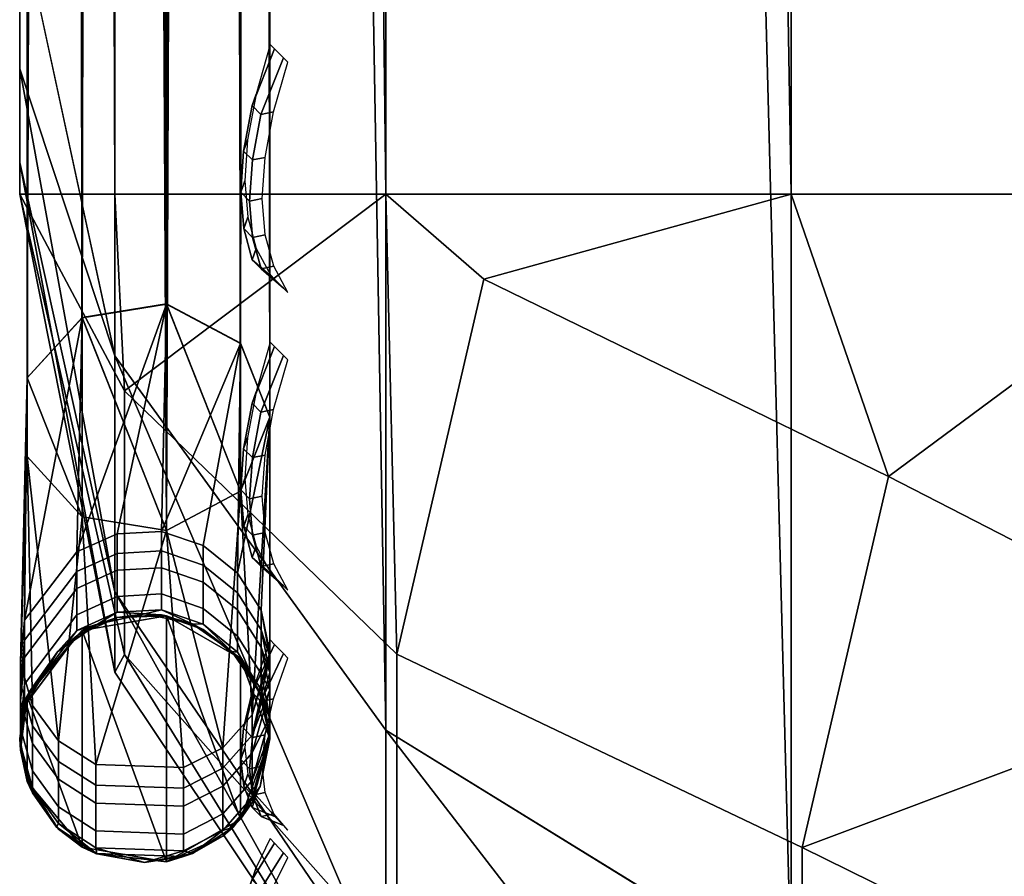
# Model space of a CAD drawing. Header units: inches. Extents: x 0 to 23, y -70 to 0.
# Tile 42 of 107: x 0 to 0.394, y -9.773 to -9.43. Entities that reach past the tile are written whole.
import ezdxf

# ---------------------------------------------------------------- set-up
doc = ezdxf.new("R2010")
doc.units = ezdxf.units.IN
doc.header["$MEASUREMENT"] = 0
for name, color, linetype in [('A-FURN-3-ST-BK', 151, 'Continuous'), ('A-FURN-3-ST-SEAM', 250, 'Continuous'), ('A-FURN-3-STITCH', 15, 'Continuous')]:
    doc.layers.add(name, color=color, linetype=linetype)

msp = doc.modelspace()

# ---------------------------------------------------------------- meshes
at = {"layer": 'A-FURN-3-ST-BK'}
mesh = msp.add_polyface(dxfattribs=at)
corners = [(0.14645, -0.50001, 5.09901), (0.30866, -9.50001, 4.99062), (0.14645, -9.50001, 5.09901), (0.03806, -0.50001, 5.26122), (0.03806, -9.50001, 5.26122), (0, -0.50001, 5.45256), (0, -9.50001, 5.45256), (0.30866, -9.92463, 17.66002), (0.14645, -9.71451, 17.98355), (0.14645, -9.8183, 17.63898), (0.30866, -9.96195, 17.27917), (0.14645, -9.85356, 17.27917), (0.03806, -9.65918, 17.60749), (0.03806, -9.69135, 17.27917), (0, -9.48742, 17.47308), (0, -9.50001, 17.27917), (0.03806, -9.56476, 17.9212), (0, -9.38799, 17.84794), (0, -9.44987, 17.66374), (0.30866, -3.74071, 32.32855), (0.14645, -3.54225, 32.45915), (0.14645, -3.64094, 32.28618), (0.03806, -3.4117, 32.36288), (0.03806, -3.49163, 32.22278), (0, -3.31551, 32.14799), (0, -3.20675, 32.3082), (0.14645, -3.24009, 32.71445), (0.14645, -3.40617, 32.60455), (0.30866, -3.47612, 32.68734), (0.30866, -3.28896, 32.8112), (0.03806, -3.30148, 32.48064), (0.30866, -9.81443, 18.02556), (0.03806, -9.69135, 5.45256), (0.14645, -9.85356, 5.45256), (0.04188, -9.57876, 5.26836), (0.04188, -9.6842, 5.3738), (0.1509, -9.80698, 5.26844), (0.18572, -9.88739, 5.41848), (0.18572, -9.53408, 5.06518), (0.1509, -9.68412, 5.14558), (0.30866, -9.96195, 5.45256)]
mesh.append_faces([[corners[k] for k in face] for face in [(0, 1, 2), (0, 2, 3), (3, 2, 4), (3, 4, 5), (5, 4, 6), (7, 8, 9), (10, 9, 11), (11, 9, 12), (11, 12, 13), (13, 12, 14), (13, 14, 15), (8, 16, 9), (9, 16, 12), (17, 18, 16), (16, 18, 12), (18, 14, 12), (19, 20, 21), (21, 20, 22), (21, 22, 23), (23, 22, 24), (24, 22, 25), (26, 27, 28, 29), (22, 20, 27, 30), (24, 17, 23), (23, 17, 16), (23, 16, 8), (23, 8, 21), (21, 8, 31), (15, 6, 13), (13, 6, 32), (13, 32, 11), (11, 32, 33), (11, 33, 10), (4, 34, 6), (6, 34, 35), (6, 35, 32), (32, 35, 33), (33, 35, 36), (33, 36, 37), (1, 38, 2), (2, 38, 39), (2, 39, 34), (34, 39, 36, 35), (4, 2, 34), (37, 40, 33), (24, 5, 17), (17, 5, 6), (17, 6, 15), (14, 18, 15), (15, 18, 17)]])
mesh = msp.add_polyface(dxfattribs=at)
corners = [(0.5, -0.50001, 4.95256), (22.5, -9.50001, 4.95256), (0.5, -9.50001, 4.95256), (0.30866, -0.50001, 4.99062), (0.30866, -9.50001, 4.99062), (0.14645, -0.50001, 5.09901), (0.5, -9.84928, 18.04087), (0.30866, -9.81443, 18.02556), (0.5, -9.93254, 17.79425), (0.30866, -9.92463, 17.66002), (0.5, -9.98307, 17.53891), (0.30866, -9.96195, 17.27917), (0.5, -10.00001, 17.27917), (0.14645, -9.71451, 17.98355), (0.14645, -9.8183, 17.63898), (0.5, -3.30612, 32.84517), (0.30866, -3.28896, 32.8112), (0.5, -3.50068, 32.71641), (0.30866, -3.47612, 32.68734), (0.5, -3.66011, 32.54607), (0.30866, -3.62948, 32.52348), (0.5, -3.77574, 32.34342), (0.30866, -3.74071, 32.32855), (0.14645, -3.54225, 32.45915), (0.14645, -3.40617, 32.60455), (0.14645, -3.64094, 32.28618), (0.14645, -9.85356, 5.45256), (0.30866, -9.96195, 5.45256), (0.5, -10.00001, 5.45256), (0.18572, -9.88739, 5.41848), (0.1509, -9.80698, 5.26844), (0.31307, -9.88303, 5.19111), (0.34752, -9.96259, 5.33958), (0.5, -9.96195, 5.26122), (0.5, -9.85356, 5.09901), (0.31307, -9.76145, 5.06954), (0.5, -9.69135, 4.99062), (0.34752, -9.61298, 4.98997), (0.18572, -9.53408, 5.06518), (0.1509, -9.68412, 5.14558), (22.5, -3.77574, 32.34342), (22.5, -3.66011, 32.54607), (22.5, -3.50068, 32.71641), (22.5, -9.69135, 4.99062), (22.5, -9.85356, 5.09901), (22.5, -9.96195, 5.26122), (22.5, -10.00001, 17.27917), (22.5, -9.93254, 17.79425)]
mesh.append_faces([[corners[k] for k in face] for face in [(0, 1, 2), (0, 2, 3), (3, 2, 4), (3, 4, 5), (6, 7, 8), (8, 7, 9), (8, 9, 10), (10, 9, 11), (10, 11, 12), (7, 13, 9), (9, 14, 11), (15, 16, 17), (17, 16, 18), (17, 18, 19), (19, 18, 20), (19, 20, 21), (21, 20, 22), (22, 20, 23), (23, 20, 18, 24), (25, 7, 22), (22, 7, 6), (22, 6, 21), (11, 26, 27), (11, 27, 12), (12, 27, 28), (29, 30, 31, 32), (32, 31, 33), (33, 31, 34), (34, 31, 35), (34, 35, 36), (36, 35, 37), (36, 37, 2), (2, 37, 4), (4, 37, 38), (33, 28, 32), (32, 28, 27), (32, 27, 29), (31, 30, 39, 35), (35, 39, 38, 37), (21, 40, 19), (19, 41, 17), (17, 42, 15), (6, 40, 21), (2, 1, 36), (36, 43, 34), (34, 44, 33), (33, 45, 28), (28, 46, 12), (12, 46, 10), (47, 6, 8), (47, 8, 10)]])
at = {"layer": 'A-FURN-3-ST-SEAM'}
mesh = msp.add_polyface(dxfattribs=at)
corners = [(0.0655, -3.44638, 32.43815), (0.03043, -3.44537, 32.43732), (0.03043, -3.55833, 32.2511), (0.0655, -3.55953, 32.25161), (0.05868, -9.63463, 17.9507), (0.025, -9.62917, 17.94838), (0.01552, -3.54942, 32.24732), (0.00302, -9.60505, 17.93814), (0.00512, -3.53609, 32.24166), (0.00026, -3.52028, 32.23495), (0.00186, -3.50398, 32.22802), (0.00302, -9.57357, 17.92477), (0.02284, -3.47821, 32.21708), (0.025, -9.54945, 17.91453), (0.039, -3.47147, 32.21422), (0.05868, -9.54399, 17.91221), (0.05668, -3.47052, 32.21382), (0.0734, -3.47586, 32.21608), (0.08718, -3.48622, 32.22048), (0.0883, -9.55973, 17.91889), (0.09655, -3.50014, 32.22639), (0.1, -9.58931, 17.93146), (0.1, -3.51612, 32.23318), (0.08125, -3.55202, 32.24842), (0.0883, -9.61889, 17.94402), (0.09294, -3.53963, 32.24316), (0.09294, -3.42968, 32.42443), (0.01552, -3.4379, 32.43118), (0.08125, -3.44008, 32.43297), (0.02284, -9.64314, 17.61173), (0.025, -9.54947, 17.91448), (0.05868, -9.544, 17.91215), (0.0883, -9.61891, 17.94396), (0.0883, -9.55974, 17.91884), (0.05868, -9.63465, 17.95065)]
mesh.append_faces([[corners[k] for k in face] for face in [(0, 1, 2, 3), (3, 2, 4), (4, 2, 5), (5, 2, 6), (5, 6, 7), (7, 6, 8), (7, 8, 9), (9, 10, 11), (11, 10, 12), (11, 12, 13), (13, 12, 14), (13, 14, 15), (15, 14, 16), (15, 16, 17), (17, 18, 19), (19, 18, 20), (19, 20, 21), (21, 20, 22), (19, 15, 17), (11, 7, 9), (3, 4, 23), (23, 4, 24), (23, 24, 25), (25, 24, 21), (25, 21, 22), (25, 22, 26), (1, 27, 6, 2), (28, 0, 3, 23), (29, 30, 31)]])
mesh.append_faces([[corners[k] for k in face] for face in [(19, 24, 15), (15, 4, 13)]], dxfattribs={"vtx0": -1, "vtx1": -1})
mesh.append_faces([[corners[k] for k in face] for face in [(32, 33, 31), (34, 31, 30)]], dxfattribs={"vtx0": -1, "vtx2": -1})
mesh = msp.add_polyface(dxfattribs=at)
corners = [(0.025, -9.54945, 17.91453), (0.05868, -9.63463, 17.9507), (0.025, -9.62917, 17.94838), (0.00302, -9.57357, 17.92477), (0.00302, -9.60505, 17.93814), (0.025, -9.67463, 5.45203), (0.039, -9.66942, 6.93029), (0.05868, -9.66869, 5.45196), (0.05001, -9.66795, 17.27856), (0.05668, -9.66839, 11.36526), (0.039, -9.66942, 11.36528), (0.03116, -9.67214, 17.27862), (0.05668, -9.66839, 10.6261), (0.039, -9.66942, 10.62611), (0.05668, -9.66839, 9.88694), (0.039, -9.66942, 9.88695), (0.05668, -9.66839, 8.40861), (0.039, -9.66942, 8.40862), (0.05668, -9.66839, 6.93028), (0.039, -9.66732, 17.36166), (0.02284, -9.67464, 17.36212), (0.05868, -9.63465, 17.95065), (0.025, -9.62918, 17.94833), (0.03043, -9.72822, 17.63006), (0.00302, -9.60507, 17.93809), (0.01552, -9.71876, 17.62802), (0.00512, -9.7046, 17.62497), (0.00026, -9.68782, 17.62136), (0.00302, -9.57358, 17.92472), (0.00186, -9.67051, 17.61763), (0.025, -9.54947, 17.91448), (0.02284, -9.64314, 17.61173), (0.05868, -9.544, 17.91215), (0.039, -9.63598, 17.61019), (0.05668, -9.63498, 17.60998), (0.05668, -9.64276, 17.56888), (0.039, -9.64377, 17.56907), (0.05668, -9.64953, 17.52761), (0.039, -9.65054, 17.52777), (0.05668, -9.65999, 17.44471), (0.039, -9.66101, 17.44483), (0.05668, -9.6663, 17.3616), (0.02284, -9.66829, 17.44564), (0.02284, -9.65097, 17.57043), (0.00186, -9.67847, 17.57563), (0.02284, -9.65777, 17.52895), (0.00186, -9.6854, 17.53347)]
mesh.append_faces([[corners[k] for k in face] for face in [(5, 6, 7), (8, 9, 10), (8, 10, 11), (10, 9, 12, 13), (17, 16, 18, 6), (19, 8, 11), (19, 11, 20), (21, 22, 23), (22, 24, 25), (26, 24, 27), (27, 24, 28), (27, 28, 29), (29, 28, 30), (29, 30, 31), (31, 32, 33), (33, 34, 35, 36), (36, 35, 37, 38), (38, 37, 39, 40), (40, 39, 41, 19), (40, 19, 20, 42), (29, 31, 43, 44), (44, 43, 45, 46), (31, 33, 36, 43), (43, 36, 38, 45), (45, 38, 40, 42)]])
mesh.append_faces([[corners[k] for k in face] for face in [(3, 2, 4), (15, 14, 16, 17), (22, 28, 24)]], dxfattribs={"vtx0": -1})
mesh.append_faces([[corners[k] for k in face] for face in [(0, 2, 3), (21, 30, 22)]], dxfattribs={"vtx0": -1, "vtx1": -1})
mesh.append_faces([[corners[k] for k in face] for face in [(0, 1, 2), (22, 30, 28)]], dxfattribs={"vtx0": -1, "vtx2": -1})
mesh.append_faces([[corners[k] for k in face] for face in [(13, 12, 14, 15)]], dxfattribs={"vtx2": -1})
mesh = msp.add_polyface(dxfattribs=at)
corners = [(0.1, -9.58931, 17.93146), (0.0883, -9.61889, 17.94402), (0.0883, -9.55973, 17.91889), (0.05868, -9.54399, 17.91221), (0.05868, -9.63463, 17.9507), (0.05868, -9.66869, 5.45196), (0.039, -9.66942, 6.93029), (0.05668, -9.66839, 6.93028), (0.0734, -9.67419, 6.93035), (0.05668, -9.66839, 8.40861), (0.0734, -9.67419, 8.40868), (0.05668, -9.66839, 9.88694), (0.0734, -9.67419, 9.88701), (0.05668, -9.66839, 10.6261), (0.0734, -9.67419, 10.62617), (0.05668, -9.66839, 11.36526), (0.0734, -9.67419, 11.36533), (0.06894, -9.67195, 17.27861), (0.05001, -9.66795, 17.27856), (0.0734, -9.67209, 17.36196), (0.05668, -9.6663, 17.3616), (0.039, -9.66732, 17.36166), (0.1, -9.6834, 17.6204), (0.1, -9.58932, 17.9314), (0.09294, -9.70836, 17.62578), (0.0883, -9.61891, 17.94396), (0.08125, -9.72152, 17.62862), (0.05868, -9.63465, 17.95065), (0.039, -9.63598, 17.61019), (0.05868, -9.544, 17.91215), (0.05668, -9.63498, 17.60998), (0.0883, -9.55974, 17.91884), (0.0734, -9.64065, 17.6112), (0.0734, -9.64846, 17.56995), (0.05668, -9.64276, 17.56888), (0.0734, -9.65525, 17.52854), (0.05668, -9.64953, 17.52761), (0.0734, -9.66575, 17.44536), (0.05668, -9.65999, 17.44471), (0.08718, -9.65165, 17.61357), (0.09655, -9.66642, 17.61675), (0.08718, -9.65952, 17.57205), (0.08718, -9.66636, 17.53036), (0.08718, -9.67694, 17.44662), (0.09655, -9.67437, 17.57486), (0.09655, -9.68128, 17.53279)]
mesh.append_faces([[corners[k] for k in face] for face in [(5, 6, 7), (5, 7, 8), (8, 7, 9, 10), (14, 13, 15, 16), (17, 15, 18), (19, 17, 20), (20, 17, 18), (20, 18, 21), (22, 23, 24), (24, 23, 25), (26, 25, 27), (28, 29, 30), (29, 31, 30), (30, 31, 32), (30, 32, 33, 34), (34, 33, 35, 36), (36, 35, 37, 38), (38, 37, 19, 20), (32, 31, 39), (39, 31, 23), (39, 23, 40), (40, 23, 22), (32, 39, 41, 33), (33, 41, 42, 35), (35, 42, 43, 37), (39, 40, 44, 41), (41, 44, 45, 42)]])
mesh.append_faces([[corners[k] for k in face] for face in [(12, 11, 13, 14)]], dxfattribs={"vtx0": -1})
mesh.append_faces([[corners[k] for k in face] for face in [(25, 29, 27)]], dxfattribs={"vtx0": -1, "vtx1": -1})
mesh.append_faces([[corners[k] for k in face] for face in [(3, 1, 4)]], dxfattribs={"vtx0": -1, "vtx2": -1})
mesh.append_faces([[corners[k] for k in face] for face in [(0, 1, 2), (23, 31, 25)]], dxfattribs={"vtx1": -1})
mesh.append_faces([[corners[k] for k in face] for face in [(10, 9, 11, 12)]], dxfattribs={"vtx2": -1})
mesh = msp.add_polyface(dxfattribs=at)
corners = [(0.00302, -9.70083, 5.45235), (0.00186, -9.70474, 6.93072), (0.02284, -9.67675, 6.93038), (0.025, -9.67463, 5.45203), (0.039, -9.66942, 6.93029), (0.0734, -9.67419, 11.36533), (0.05668, -9.66839, 11.36526), (0.06894, -9.67195, 17.27861), (0.03116, -9.67214, 17.27862), (0.039, -9.66942, 11.36528), (0.02284, -9.67675, 11.36536), (0.01508, -9.68309, 17.27875), (0.00186, -9.70474, 11.3657), (0.00398, -9.69897, 17.27894), (0.0849, -9.68301, 17.27875), (0.0883, -9.68579, 5.45217), (0.05868, -9.66869, 5.45196), (0.0734, -9.67419, 6.93035), (0.00186, -9.70474, 10.62654), (0.02284, -9.67675, 10.6262), (0.039, -9.66942, 10.62611), (0.039, -9.66942, 8.40862), (0.02284, -9.67675, 8.40871), (0.00186, -9.70474, 8.40905), (0.039, -9.66942, 9.88695), (0.02284, -9.67675, 9.88704), (0.00186, -9.70474, 9.88738), (0.0734, -9.67209, 17.36196), (0.02284, -9.67464, 17.36212), (0.00186, -9.70258, 17.36385), (0.08125, -9.72152, 17.62862), (0.05868, -9.63465, 17.95065), (0.0655, -9.72949, 17.63033), (0.03043, -9.72822, 17.63006), (0.025, -9.62918, 17.94833), (0.01552, -9.71876, 17.62802), (0.00302, -9.60507, 17.93809), (0.00512, -9.7046, 17.62497), (0.00026, -9.69587, 17.57893), (0.00512, -9.71274, 17.58212), (0.00026, -9.68782, 17.62136), (0.00186, -9.69611, 17.44877), (0.00026, -9.71371, 17.45075), (0.00026, -9.70288, 17.53632), (0.00186, -9.6854, 17.53347), (0.00186, -9.67847, 17.57563), (0.00186, -9.67051, 17.61763), (0.02284, -9.66829, 17.44564), (0.02284, -9.65777, 17.52895), (0.0883, -9.75007, 5.45295)]
mesh.append_faces([[corners[k] for k in face] for face in [(0, 1, 2), (0, 2, 3), (3, 2, 4), (5, 6, 7), (8, 9, 10), (8, 10, 11), (11, 10, 12), (11, 12, 13), (7, 14, 5), (15, 16, 17), (18, 12, 10, 19), (19, 10, 9, 20), (21, 4, 2, 22), (22, 2, 1, 23), (27, 14, 7), (28, 8, 11), (28, 11, 29), (29, 11, 13), (30, 31, 32), (32, 31, 33), (33, 34, 35), (35, 36, 37), (38, 39, 37, 40), (41, 42, 43, 44), (44, 43, 38, 45), (45, 38, 40, 46), (47, 28, 29, 41), (44, 48, 47, 41)]])
mesh.append_faces([[corners[k] for k in face] for face in [(25, 24, 21, 22), (26, 25, 22, 23)]], dxfattribs={"vtx0": -1})
mesh.append_faces([[corners[k] for k in face] for face in [(15, 49, 16)]], dxfattribs={"vtx0": -1, "vtx1": -1})
mesh.append_faces([[corners[k] for k in face] for face in [(19, 20, 24, 25), (18, 19, 25, 26)]], dxfattribs={"vtx2": -1})
mesh = msp.add_polyface(dxfattribs=at)
corners = [(0.0734, -9.67419, 11.36533), (0.0849, -9.68301, 17.27875), (0.08718, -9.68545, 11.36547), (0.08718, -9.68545, 10.62631), (0.0734, -9.67419, 10.62617), (0.08718, -9.68545, 9.88714), (0.0734, -9.67419, 9.88701), (0.08718, -9.68545, 8.40882), (0.0734, -9.67419, 8.40868), (0.08718, -9.68545, 6.93049), (0.0734, -9.67419, 6.93035), (0.0883, -9.68579, 5.45217), (0.09655, -9.70056, 6.93067), (0.1, -9.71793, 5.45256), (0.0959, -9.69903, 17.27894), (0.09655, -9.70056, 11.36565), (0.09655, -9.70056, 10.62649), (0.09655, -9.70056, 8.409), (0.09655, -9.70056, 9.88733), (0.09655, -9.69841, 17.36359), (0.08718, -9.68332, 17.36265), (0.0734, -9.67209, 17.36196), (0.1, -9.6834, 17.6204), (0.09294, -9.70836, 17.62578), (0.1, -9.68518, 17.61151), (0.09294, -9.71652, 17.58284), (0.1, -9.69143, 17.57809), (0.1, -9.69841, 17.53559), (0.0883, -9.61891, 17.94396), (0.08125, -9.72152, 17.62862), (0.09655, -9.66642, 17.61675), (0.09655, -9.67437, 17.57486), (0.09655, -9.68128, 17.53279), (0.09655, -9.69196, 17.4483), (0.1, -9.70922, 17.45024), (0.08718, -9.67694, 17.44662), (0.0734, -9.66575, 17.44536), (0.08718, -9.66636, 17.53036)]
mesh.append_faces([[corners[k] for k in face] for face in [(0, 1, 2), (0, 2, 3, 4), (8, 7, 9, 10), (10, 9, 11), (11, 9, 12), (11, 12, 13), (14, 15, 2), (14, 2, 1), (3, 2, 15, 16), (17, 12, 9, 7), (19, 14, 20), (20, 14, 1), (20, 1, 21), (22, 23, 24), (24, 23, 25), (24, 25, 26), (26, 25, 27), (23, 28, 29), (30, 22, 24), (30, 24, 31), (31, 24, 26), (31, 26, 32), (32, 26, 27), (32, 27, 33), (33, 27, 34), (33, 34, 19), (33, 19, 20, 35), (35, 20, 21, 36), (37, 32, 33, 35)]])
mesh.append_faces([[corners[k] for k in face] for face in [(6, 5, 7, 8), (5, 18, 17, 7)]], dxfattribs={"vtx0": -1})
mesh.append_faces([[corners[k] for k in face] for face in [(4, 3, 5, 6), (3, 16, 18, 5)]], dxfattribs={"vtx2": -1})
mesh = msp.add_polyface(dxfattribs=at)
corners = [(0.00302, -9.73503, 5.45277), (0.00512, -9.73962, 6.93115), (0.00026, -9.72245, 6.93094), (0.00512, -9.73962, 8.40947), (0.00026, -9.72245, 8.40927), (0.00512, -9.73962, 9.8878), (0.00026, -9.72245, 9.88759), (0.00512, -9.73962, 10.62696), (0.00026, -9.72245, 10.62676), (0.00512, -9.73962, 11.36613), (0.00026, -9.72245, 11.36592), (0.00395, -9.737, 17.2794), (0.00002, -9.71792, 17.27917), (0.00186, -9.70474, 11.3657), (0.00186, -9.70474, 10.62654), (0.00186, -9.70474, 9.88738), (0.00186, -9.70474, 8.40905), (0.00186, -9.70474, 6.93072), (0.00302, -9.70083, 5.45235), (0.00398, -9.69897, 17.27894), (0.00186, -9.70258, 17.36385), (0.00026, -9.72025, 17.36494), (0.00512, -9.73739, 17.36601), (0.0655, -9.72949, 17.63033), (0.03043, -9.72822, 17.63006), (0.03043, -9.73648, 17.58661), (0.0655, -9.73775, 17.58685), (0.01552, -9.71876, 17.62802), (0.01552, -9.72697, 17.58481), (0.01552, -9.73411, 17.54143), (0.03043, -9.74366, 17.54299), (0.00512, -9.7046, 17.62497), (0.00512, -9.71274, 17.58212), (0.00512, -9.71982, 17.53909), (0.00512, -9.73077, 17.45267), (0.01552, -9.74516, 17.45428), (0.00026, -9.71371, 17.45075), (0.00026, -9.70288, 17.53632), (0.00026, -9.69587, 17.57893), (0.00186, -9.69611, 17.44877), (0.05868, -9.66869, 5.45196), (0.05868, -9.76717, 5.45316), (0.025, -9.67463, 5.45203), (0.025, -9.76123, 5.45308)]
mesh.append_faces([[corners[k] for k in face] for face in [(0, 1, 2), (2, 1, 3, 4), (8, 7, 9, 10), (10, 9, 11), (11, 12, 10), (10, 12, 13), (10, 13, 14, 8), (4, 16, 17, 2), (2, 17, 18), (19, 13, 12), (18, 0, 2), (20, 19, 12), (20, 12, 21), (21, 12, 11), (21, 11, 22), (23, 24, 25, 26), (24, 27, 28, 25), (25, 28, 29, 30), (27, 31, 32, 28), (28, 32, 33, 29), (29, 33, 34, 35), (21, 22, 34, 36), (36, 34, 33, 37), (37, 33, 32, 38), (20, 21, 36, 39)]])
mesh.append_faces([[corners[k] for k in face] for face in [(6, 5, 7, 8), (6, 15, 16, 4), (18, 43, 0)]], dxfattribs={"vtx0": -1})
mesh.append_faces([[corners[k] for k in face] for face in [(40, 41, 42), (42, 43, 18)]], dxfattribs={"vtx0": -1, "vtx1": -1})
mesh.append_faces([[corners[k] for k in face] for face in [(42, 41, 43)]], dxfattribs={"vtx0": -1, "vtx2": -1})
mesh.append_faces([[corners[k] for k in face] for face in [(4, 3, 5, 6), (8, 14, 15, 6)]], dxfattribs={"vtx2": -1})
mesh = msp.add_polyface(dxfattribs=at)
corners = [(0.1, -9.71793, 17.27917), (0.09614, -9.73704, 17.2794), (0.1, -9.71793, 11.36586), (0.09294, -9.74346, 11.36617), (0.1, -9.71793, 10.6267), (0.09294, -9.74346, 10.62701), (0.1, -9.71793, 9.88754), (0.09294, -9.74346, 9.88785), (0.1, -9.71793, 8.40921), (0.09294, -9.74346, 8.40952), (0.1, -9.71793, 6.93088), (0.09294, -9.74346, 6.93119), (0.1, -9.71793, 5.45256), (0.09655, -9.70056, 6.93067), (0.09655, -9.70056, 8.409), (0.09655, -9.70056, 9.88733), (0.09655, -9.70056, 10.62649), (0.09655, -9.70056, 11.36565), (0.0959, -9.69903, 17.27894), (0.1, -9.71574, 17.36466), (0.09655, -9.69841, 17.36359), (0.09294, -9.74123, 17.36625), (0.1, -9.69841, 17.53559), (0.09294, -9.71652, 17.58284), (0.09294, -9.72361, 17.53971), (0.1, -9.70922, 17.45024), (0.09294, -9.73459, 17.45309), (0.08125, -9.7369, 17.54188), (0.08125, -9.72974, 17.58534), (0.09294, -9.70836, 17.62578), (0.08125, -9.72152, 17.62862), (0.0655, -9.72949, 17.63033), (0.0655, -9.73775, 17.58685), (0.0883, -9.75007, 5.45295), (0.0883, -9.68579, 5.45217), (0.05868, -9.66869, 5.45196), (0.05868, -9.76717, 5.45316)]
mesh.append_faces([[corners[k] for k in face] for face in [(0, 1, 2), (2, 1, 3), (2, 3, 4), (4, 5, 6), (6, 7, 8), (8, 9, 10), (10, 11, 12), (12, 13, 10), (10, 13, 8), (8, 13, 14), (8, 14, 6), (6, 14, 15), (6, 15, 4), (4, 15, 16), (4, 16, 2), (2, 16, 17), (2, 17, 0), (0, 17, 18), (19, 0, 20), (20, 0, 18), (21, 1, 19), (19, 1, 0), (22, 23, 24), (22, 24, 25), (25, 24, 26), (25, 26, 19), (19, 26, 21), (20, 25, 19), (27, 24, 23, 28), (28, 23, 29, 30), (30, 31, 32, 28)]])
mesh.append_faces([[corners[k] for k in face] for face in [(35, 33, 36)]], dxfattribs={"vtx0": -1, "vtx2": -1})
mesh.append_faces([[corners[k] for k in face] for face in [(12, 33, 34)]], dxfattribs={"vtx1": -1})
mesh = msp.add_polyface(dxfattribs=at)
corners = [(0.1, -9.71793, 10.6267), (0.09294, -9.74346, 11.36617), (0.09294, -9.74346, 10.62701), (0.1, -9.71793, 9.88754), (0.09294, -9.74346, 9.88785), (0.1, -9.71793, 8.40921), (0.09294, -9.74346, 8.40952), (0.1, -9.71793, 6.93088), (0.09294, -9.74346, 6.93119), (0.1, -9.71793, 5.45256), (0.0883, -9.75007, 5.45295), (0.08125, -9.75693, 6.93136), (0.05868, -9.76717, 5.45316), (0.0655, -9.76508, 6.93146), (0.03043, -9.76378, 6.93144), (0.04998, -9.76745, 17.27977), (0.0655, -9.76508, 11.36644), (0.0691, -9.76382, 17.27973), (0.08125, -9.75693, 11.36634), (0.08535, -9.75328, 17.2796), (0.09614, -9.73704, 17.2794), (0.08125, -9.75693, 10.62718), (0.0655, -9.76508, 10.62727), (0.08125, -9.75693, 8.40968), (0.08125, -9.75693, 9.88801), (0.0655, -9.76508, 8.40978), (0.0655, -9.76508, 9.88811), (0.03043, -9.76151, 17.3675), (0.0655, -9.76281, 17.36758), (0.08125, -9.75467, 17.36708), (0.09294, -9.74123, 17.36625), (0.09294, -9.73459, 17.45309), (0.08125, -9.74797, 17.4546), (0.09294, -9.72361, 17.53971), (0.08125, -9.7369, 17.54188), (0.0655, -9.75607, 17.45551), (0.08125, -9.72974, 17.58534), (0.0655, -9.73775, 17.58685), (0.0655, -9.74495, 17.5432)]
mesh.append_faces([[corners[k] for k in face] for face in [(0, 1, 2), (3, 2, 4), (5, 4, 6), (7, 6, 8), (9, 8, 10), (10, 8, 11), (10, 11, 12), (12, 11, 13), (12, 13, 14), (15, 16, 17), (17, 16, 18), (17, 18, 19), (19, 18, 1), (19, 1, 20), (2, 1, 18, 21), (21, 18, 16, 22), (11, 8, 6, 23), (25, 13, 11, 23), (27, 15, 28), (28, 15, 17), (28, 17, 29), (29, 17, 19), (29, 19, 30), (30, 19, 20), (29, 30, 31, 32), (32, 31, 33, 34), (35, 28, 29, 32), (36, 37, 38, 34), (34, 38, 35, 32)]])
mesh.append_faces([[corners[k] for k in face] for face in [(24, 4, 2, 21), (24, 26, 25, 23)]], dxfattribs={"vtx0": -1})
mesh.append_faces([[corners[k] for k in face] for face in [(23, 6, 4, 24), (21, 22, 26, 24)]], dxfattribs={"vtx2": -1})
mesh = msp.add_polyface(dxfattribs=at)
corners = [(0.03043, -9.76378, 6.93144), (0.0655, -9.76508, 6.93146), (0.0655, -9.76508, 8.40978), (0.03043, -9.76378, 8.40977), (0.0655, -9.76508, 9.88811), (0.03043, -9.76378, 9.88809), (0.0655, -9.76508, 10.62727), (0.03043, -9.76378, 10.62726), (0.0655, -9.76508, 11.36644), (0.03043, -9.76378, 11.36642), (0.04998, -9.76745, 17.27977), (0.03087, -9.76396, 17.27973), (0.01552, -9.7541, 11.3663), (0.01552, -9.7541, 10.62714), (0.01552, -9.7541, 9.88798), (0.01552, -9.7541, 8.40965), (0.01552, -9.7541, 6.93132), (0.025, -9.76123, 5.45308), (0.00302, -9.73503, 5.45277), (0.00512, -9.73962, 6.93115), (0.00395, -9.737, 17.2794), (0.00512, -9.73962, 11.36613), (0.01468, -9.75327, 17.2796), (0.05868, -9.76717, 5.45316), (0.00512, -9.73962, 10.62696), (0.00512, -9.73962, 8.40947), (0.00512, -9.73962, 9.8878), (0.00512, -9.73739, 17.36601), (0.01552, -9.75185, 17.3669), (0.03043, -9.76151, 17.3675), (0.0655, -9.73775, 17.58685), (0.03043, -9.73648, 17.58661), (0.03043, -9.74366, 17.54299), (0.0655, -9.74495, 17.5432), (0.03043, -9.75478, 17.45536), (0.0655, -9.75607, 17.45551), (0.0655, -9.76281, 17.36758), (0.01552, -9.73411, 17.54143), (0.01552, -9.74516, 17.45428), (0.00512, -9.73077, 17.45267)]
mesh.append_faces([[corners[k] for k in face] for face in [(0, 1, 2, 3), (7, 6, 8, 9), (9, 8, 10), (10, 11, 9), (9, 11, 12), (9, 12, 13, 7), (3, 15, 16, 0), (0, 16, 17), (17, 16, 18), (18, 16, 19), (20, 21, 22), (22, 21, 12), (22, 12, 11), (17, 23, 0), (13, 12, 21, 24), (25, 19, 16, 15), (27, 20, 22), (27, 22, 28), (28, 22, 11), (28, 11, 29), (29, 11, 10), (30, 31, 32, 33), (33, 32, 34, 35), (35, 34, 29, 36), (32, 37, 38, 34), (34, 38, 28, 29), (38, 39, 27, 28)]])
mesh.append_faces([[corners[k] for k in face] for face in [(5, 4, 6, 7), (5, 14, 15, 3), (14, 26, 25, 15)]], dxfattribs={"vtx0": -1})
mesh.append_faces([[corners[k] for k in face] for face in [(3, 2, 4, 5), (7, 13, 14, 5), (13, 24, 26, 14)]], dxfattribs={"vtx2": -1})
at = {"layer": 'A-FURN-3-STITCH'}
mesh = msp.add_polymesh((7, 4), dxfattribs=at)
for k, corner in enumerate([(0.1072, -9.44727, 18.49439), (0.10548, -9.44548, 18.49361), (0.10199, -9.44193, 18.49208), (0.10022, -9.44017, 18.49132), (0.10156, -9.46716, 18.4612), (0.09647, -9.46816, 18.46163), (0.09298, -9.46462, 18.4601), (0.09458, -9.46007, 18.45813), (0.09817, -9.48538, 18.42677), (0.09308, -9.48638, 18.4272), (0.08959, -9.48283, 18.42567), (0.09119, -9.47828, 18.4237), (0.09705, -9.50181, 18.39131), (0.09196, -9.50281, 18.39174), (0.08847, -9.49927, 18.3902), (0.09008, -9.49472, 18.38824), (0.09821, -9.51636, 18.35503), (0.09312, -9.51736, 18.35546), (0.08963, -9.51381, 18.35392), (0.09123, -9.50926, 18.35196), (0.10164, -9.52892, 18.31816), (0.09655, -9.52992, 18.31859), (0.09306, -9.52637, 18.31706), (0.09466, -9.52183, 18.31509), (0.10732, -9.53943, 18.28093), (0.10554, -9.53769, 18.28017), (0.10205, -9.53414, 18.27864), (0.10034, -9.53234, 18.27786)]):
    mesh.set_mesh_vertex(divmod(k, 4), corner)
mesh = msp.add_polymesh((7, 4), dxfattribs=at)
for k, corner in enumerate([(0.1072, -9.56636, 18.21395), (0.10548, -9.56456, 18.21318), (0.10199, -9.56102, 18.21164), (0.10022, -9.55926, 18.21088), (0.10156, -9.58625, 18.18076), (0.09647, -9.58725, 18.18119), (0.09298, -9.5837, 18.17966), (0.09458, -9.57915, 18.1777), (0.09817, -9.60447, 18.14633), (0.09308, -9.60547, 18.14676), (0.08959, -9.60192, 18.14523), (0.09119, -9.59737, 18.14327), (0.09705, -9.6209, 18.11087), (0.09196, -9.6219, 18.1113), (0.08847, -9.61835, 18.10977), (0.09008, -9.6138, 18.1078), (0.09821, -9.63544, 18.07459), (0.09312, -9.63644, 18.07502), (0.08963, -9.6329, 18.07349), (0.09123, -9.62835, 18.07152), (0.10164, -9.64801, 18.03772), (0.09655, -9.64901, 18.03815), (0.09306, -9.64546, 18.03662), (0.09466, -9.64091, 18.03466), (0.10732, -9.65852, 18.00049), (0.10554, -9.65678, 17.99974), (0.10205, -9.65323, 17.9982), (0.10034, -9.65142, 17.99742)]):
    mesh.set_mesh_vertex(divmod(k, 4), corner)
mesh = msp.add_polymesh((7, 4), dxfattribs=at)
for k, corner in enumerate([(0.1072, -9.68573, 17.93274), (0.10548, -9.68387, 17.93216), (0.10199, -9.68017, 17.93101), (0.10022, -9.67835, 17.93045), (0.10156, -9.70195, 17.89761), (0.09647, -9.70299, 17.89793), (0.09298, -9.6993, 17.89678), (0.09458, -9.69457, 17.89532), (0.09817, -9.71637, 17.86142), (0.09308, -9.71741, 17.86174), (0.08959, -9.71372, 17.8606), (0.09119, -9.70899, 17.85913), (0.09705, -9.72891, 17.8244), (0.09196, -9.72995, 17.82472), (0.08847, -9.72626, 17.82358), (0.09008, -9.72152, 17.82211), (0.09821, -9.73948, 17.78677), (0.09312, -9.74052, 17.78709), (0.08963, -9.73683, 17.78595), (0.09123, -9.7321, 17.78449), (0.10164, -9.74802, 17.74877), (0.09655, -9.74906, 17.74909), (0.09306, -9.74537, 17.74795), (0.09466, -9.74064, 17.74648), (0.10732, -9.75448, 17.71063), (0.10554, -9.75267, 17.71007), (0.10205, -9.74897, 17.70892), (0.10034, -9.74709, 17.70834)]):
    mesh.set_mesh_vertex(divmod(k, 4), corner)
mesh = msp.add_polymesh((7, 4), dxfattribs=at)
for k, corner in enumerate([(0.1072, -9.76546, 17.6589), (0.10548, -9.76354, 17.65857), (0.10199, -9.75973, 17.65791), (0.10022, -9.75784, 17.65759), (0.10156, -9.777, 17.62197), (0.09647, -9.77807, 17.62215), (0.09298, -9.77426, 17.62149), (0.09458, -9.76938, 17.62066), (0.09817, -9.78661, 17.58422), (0.09308, -9.78768, 17.5844), (0.08959, -9.78388, 17.58374), (0.09119, -9.77899, 17.58291), (0.09705, -9.79425, 17.54589), (0.09196, -9.79532, 17.54607), (0.08847, -9.79151, 17.54541), (0.09008, -9.78663, 17.54457), (0.09821, -9.79985, 17.50721), (0.09312, -9.80093, 17.50739), (0.08963, -9.79712, 17.50673), (0.09123, -9.79224, 17.50589), (0.10164, -9.8034, 17.46842), (0.09655, -9.80447, 17.4686), (0.09306, -9.80067, 17.46794), (0.09466, -9.79578, 17.4671), (0.10732, -9.80486, 17.42976), (0.10554, -9.80299, 17.42944), (0.10205, -9.79918, 17.42878), (0.10034, -9.79725, 17.42845)]):
    mesh.set_mesh_vertex(divmod(k, 4), corner)

doc.saveas('drawing.dxf')
